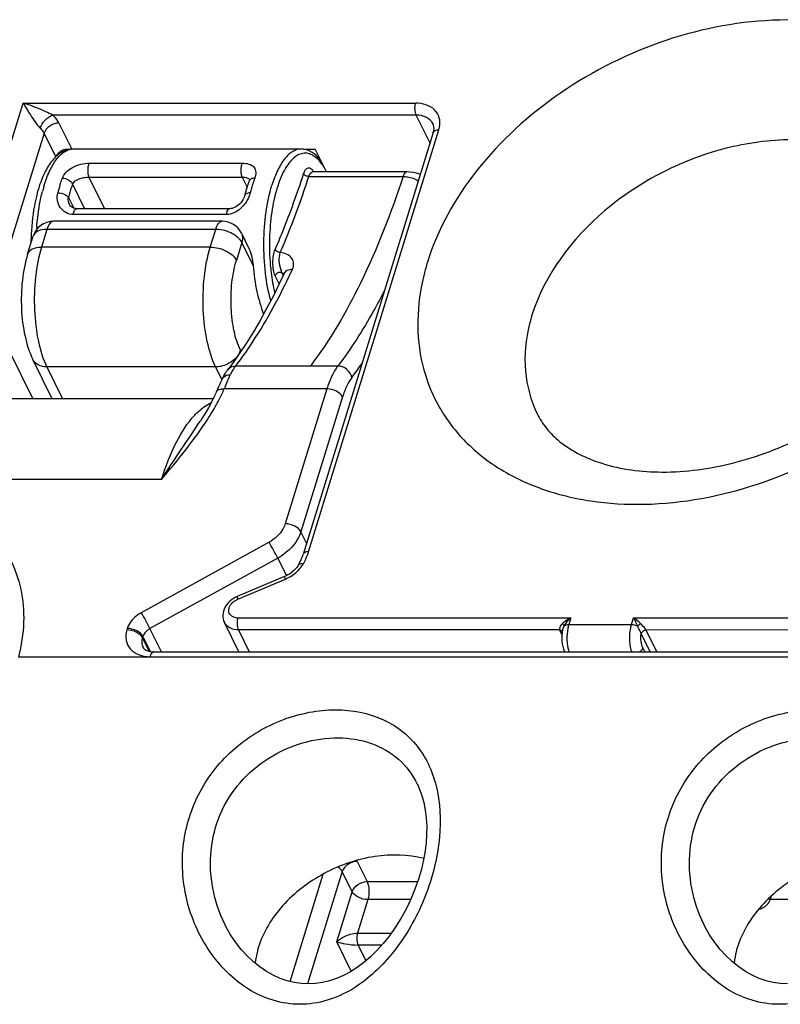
# Model space of a CAD drawing. Header units: millimetres. Extents: x 0 to 594, y 0 to 420.
# Tile 44 of 117: x 368 to 379, y 173 to 187. Entities that reach past the tile are written whole.
import ezdxf

# ---------------------------------------------------------------- set-up
doc = ezdxf.new("R2010")
doc.units = ezdxf.units.MM
doc.header["$LTSCALE"] = 32.67
doc.layers.get('0').update_dxf_attribs({"linetype": 'CONTINUOUS'})

msp = doc.modelspace()

# ---------------------------------------------------------------- linework, layer by layer
at = {"color": 9, "linetype": 'CONTINUOUS'}
for p, q in [((367.29171, 183.60569), (367.91781, 185.63176)), ((367.91781, 185.63176), (373.44396, 185.63176)), ((373.45156, 185.46316), (368.33522, 185.46316)), ((373.64588, 185.06718), (373.45156, 185.46316)), ((368.42239, 185.35127), (368.60231, 184.98463)), ((371.93562, 179.31939), (373.77004, 185.25558)), ((368.21302, 185.21028), (367.65954, 183.41922)), ((368.37719, 184.87574), (368.21302, 185.21028)), ((368.62613, 184.98696), (368.62673, 184.98696)), ((368.84863, 184.78679), (371.00391, 184.78679)), ((368.84404, 184.59058), (369.06192, 184.14658)), ((368.84404, 184.59058), (370.99931, 184.59058)), ((370.99931, 184.59058), (371.06929, 184.44798)), ((371.10505, 184.55397), (371.10534, 184.55339)), ((371.93978, 184.59894), (373.2661, 184.59893)), ((371.99296, 184.66308), (371.99342, 184.66308)), ((371.99625, 184.67108), (371.99878, 184.66593)), ((368.61394, 184.49189), (368.78339, 184.14658)), ((368.55585, 184.30389), (368.62968, 184.15343)), ((370.78074, 184.0646), (368.62546, 184.0646)), ((368.25312, 183.8555), (368.17593, 183.60569)), ((370.62946, 183.8555), (368.25312, 183.8555)), ((370.55227, 183.60569), (370.62946, 183.8555)), ((370.55227, 183.60569), (368.17593, 183.60569)), ((370.99729, 183.66901), (370.9201, 183.41922)), ((371.15451, 183.34863), (370.99729, 183.66901)), ((371.52258, 183.08811), (371.46601, 183.20339)), ((371.57918, 183.20804), (371.56148, 183.2441)), ((367.71622, 182.15476), (368.05276, 181.46897)), ((370.97678, 182.15476), (370.98421, 182.13962)), ((368.2515, 181.91977), (368.47272, 181.46897)), ((370.62784, 181.91977), (368.2515, 181.91977)), ((370.71254, 181.74717), (370.62784, 181.91977)), ((371.96065, 181.93233), (370.91064, 181.93233)), ((372.34766, 181.93255), (371.96065, 181.93233)), ((372.19405, 181.60965), (370.74798, 181.60965)), ((372.19405, 181.60965), (371.60774, 179.71234)), ((372.41475, 181.49776), (371.82844, 179.60045)), ((369.86555, 180.3338), (361.18916, 180.3338)), ((371.90703, 179.44029), (371.82844, 179.60045)), ((371.37893, 179.45309), (369.58022, 178.46156)), ((371.50157, 179.23008), (369.70286, 178.23856)), ((371.50157, 179.23008), (371.62302, 178.98261)), ((370.93922, 178.65221), (371.60932, 178.935)), ((370.93997, 178.38874), (375.62701, 178.38874)), ((375.62701, 178.38874), (375.59796, 178.29474)), ((376.48218, 178.29474), (376.51123, 178.38874)), ((376.51123, 178.38874), (381.19826, 178.38874)), ((369.38411, 178.23934), (369.37776, 178.21881)), ((369.86364, 177.91093), (369.70286, 178.23856)), ((370.94751, 178.22014), (371.09925, 177.91093)), ((375.46902, 178.22014), (370.94751, 178.22014)), ((375.50146, 178.15354), (375.47191, 178.21375)), ((375.51073, 178.22019), (375.5106, 178.2196)), ((375.59796, 178.29474), (376.48218, 178.29474)), ((376.83625, 177.91093), (376.68606, 178.21695)), ((369.60481, 178.12745), (369.59846, 178.10692)), ((369.69074, 177.91888), (369.59846, 178.10692)), ((369.70908, 177.91496), (369.60481, 178.12745)), ((376.74355, 177.91093), (376.61793, 178.16691)), ((376.64065, 177.96726), (376.66829, 177.91093)), ((367.85032, 177.84282), (383.9361, 177.84282)), ((372.61938, 174.96105), (372.75879, 174.67697)), ((371.6765, 173.27254), (372.14356, 174.78394)), ((372.41, 174.82008), (371.9217, 173.23994)), ((372.54942, 174.53597), (372.41, 174.82008)), ((372.75879, 174.67697), (373.47026, 174.67697)), ((372.33157, 173.83097), (372.54942, 174.53597)), ((372.77012, 174.42408), (372.62488, 173.95408)), ((373.37202, 174.42408), (372.77012, 174.42408)), ((380.11418, 174.42408), (378.43465, 174.42408)), ((372.62488, 173.95408), (373.1006, 173.95408)), ((372.53488, 173.41666), (372.33157, 173.83097)), ((372.63244, 173.78549), (372.7411, 173.56407)), ((372.96682, 173.78549), (372.63244, 173.78549))]:
    msp.add_line(p, q, dxfattribs=at)
at = {"color": 7, "linetype": 'CONTINUOUS'}
for p, q in [((373.692, 185.21644), (371.85748, 179.27991)), ((368.62673, 184.98696), (371.83202, 184.98696)), ((371.85822, 184.98463), (372.02865, 184.98463)), ((372.18645, 184.66308), (372.02865, 184.98463)), ((373.31975, 184.66308), (371.99342, 184.66308)), ((371.09906, 184.53425), (371.09903, 184.53417)), ((368.56876, 184.20684), (368.56857, 184.20723)), ((370.82506, 184.14658), (368.66978, 184.14658)), ((370.72097, 183.96901), (368.34464, 183.96901)), ((367.98082, 183.50779), (368.05801, 183.75759)), ((370.99029, 183.80118), (371.09506, 183.58768)), ((371.5912, 183.23353), (371.59123, 183.23361)), ((368.32649, 181.46897), (368.0548, 182.02261)), ((370.71879, 181.75016), (370.71884, 181.75026)), ((370.59149, 181.46897), (362.10428, 181.46897)), ((370.41218, 181.15832), (370.41223, 181.1584)), ((371.59933, 178.97099), (370.92915, 178.68817)), ((370.95301, 177.91093), (370.75081, 178.32298)), ((381.20584, 178.22014), (376.68606, 178.21695)), ((369.75859, 177.91093), (382.13765, 177.91093)), ((373.46675, 176.04791), (373.46748, 176.04643)), ((370.75729, 174.07846), (370.75696, 174.07912)), ((377.49945, 174.07846), (377.49913, 174.07912))]:
    msp.add_line(p, q, dxfattribs=at)
for points in [[(371.10405, 184.55704), (371.10408, 184.55686), (371.10402, 184.55372), (371.10297, 184.5471), (371.10024, 184.53751), (371.09907, 184.53425)], [(371.99297, 184.66308), (371.99224, 184.6631), (371.9881, 184.66369), (371.98681, 184.66405)], [(373.5111, 184.63106), (373.50302, 184.63422), (373.45607, 184.64762), (373.40684, 184.65694), (373.3556, 184.66205), (373.31973, 184.66307)], [(371.03685, 184.33309), (371.03532, 184.32743), (371.02899, 184.30888), (371.02011, 184.2891), (371.00883, 184.26886), (370.99538, 184.24887), (370.97996, 184.22957), (370.96267, 184.21129), (370.94381, 184.19453), (370.92374, 184.17977), (370.9028, 184.16738), (370.8813, 184.15765), (370.85985, 184.15092), (370.83924, 184.14733), (370.82501, 184.14659)], [(368.66984, 184.14659), (368.66111, 184.14688), (368.64358, 184.14934), (368.62737, 184.15411), (368.61219, 184.16121), (368.5984, 184.17043), (368.58629, 184.18152), (368.57575, 184.19476), (368.56855, 184.20726)], [(371.59123, 183.23361), (371.5241, 183.09117), (371.43565, 182.91244), (371.34554, 182.74019), (371.25385, 182.57455), (371.16066, 182.41563), (371.06607, 182.26354), (370.97018, 182.11839), (370.87307, 181.98026), (370.79938, 181.88116)], [(371.59207, 183.2335), (371.59212, 183.2342), (371.5924, 183.23644), (371.59235, 183.23636), (371.59149, 183.23417), (371.5912, 183.23353)], [(370.71884, 181.75026), (370.70909, 181.73047), (370.69448, 181.69952), (370.68045, 181.66854), (370.66688, 181.63761), (370.65363, 181.60677), (370.63715, 181.56796)], [(370.63715, 181.56796), (370.6299, 181.55111), (370.59944, 181.48477), (370.56494, 181.41618), (370.52645, 181.34547), (370.48406, 181.27276), (370.43785, 181.19813), (370.41223, 181.1584)], [(373.46741, 176.04655), (373.49407, 175.98779), (373.52968, 175.89151), (373.55806, 175.78969), (373.57906, 175.68282), (373.59264, 175.57155), (373.59882, 175.4566), (373.59765, 175.3387), (373.58931, 175.21864), (373.58248, 175.15779)], [(373.58248, 175.15778), (373.57603, 175.11077), (373.55405, 174.98538), (373.52359, 174.85354), (373.48331, 174.71423), (373.4329, 174.57035), (373.3742, 174.42863), (373.30795, 174.29075), (373.23421, 174.15697), (373.15538, 174.0313), (373.07317, 173.91542), (372.98758, 173.80848), (372.89893, 173.71034), (372.80793, 173.62139), (372.71514, 173.5418), (372.62043, 173.47123), (372.52431, 173.40992), (372.42735, 173.35805), (372.32933, 173.31542), (372.23075, 173.28225), (372.13205, 173.25854), (372.03275, 173.24421), (371.93329, 173.23939), (371.8341, 173.24407), (371.73466, 173.25841), (371.63547, 173.2825), (371.53721, 173.31625), (371.43974, 173.35996), (371.34368, 173.41357), (371.24998, 173.47678), (371.15907, 173.54961), (371.07173, 173.63175), (370.98882, 173.72274), (370.91086, 173.82253), (370.83872, 173.93069), (370.77327, 174.04672), (370.75725, 174.07852)], [(378.67546, 173.23939), (378.57627, 173.24407), (378.47683, 173.25841), (378.37763, 173.2825), (378.27938, 173.31625), (378.18191, 173.35996), (378.08584, 173.41357), (377.99215, 173.47678), (377.90124, 173.54961), (377.8139, 173.63175), (377.73098, 173.72274), (377.65302, 173.82253), (377.58089, 173.93069), (377.51544, 174.04672), (377.49942, 174.07852)]]:
    msp.add_lwpolyline(points, dxfattribs=at)
at = {"color": 9, "linetype": 'CONTINUOUS'}
for centre, radius, start, end in [((373.43888, 185.35819), 0.34669, 342.782958, 349.63217), ((368.51519, 184.77381), 0.21321, 76.052783, 83.2792), ((372.75673, 183.98149), 1.68696, 159.390369, 162.340421), ((370.26835, 183.84649), 2.14785, 164.514715, 165.388625), ((370.11898, 183.88825), 1.99275, 162.841929, 164.525293), ((370.45288, 183.85535), 2.11028, 162.892195, 165.913627), ((373.1055, 183.87078), 2.05289, 162.849951, 165.955871), ((372.94171, 183.92061), 1.88169, 162.282697, 162.828995), ((371.42768, 183.64365), 3.32648, 175.776579, 176.389563), ((376.70614, 182.43645), 3.24155, 162.814912, 165.954492), ((372.06796, 183.43825), 0.54274, 196.916759, 197.897204), ((371.51882, 183.15028), 0.10306, 60.875568, 65.543727), ((362.84846, 187.38481), 9.75899, 334.598434, 335.228313), ((377.32316, 181.95472), 2.34733, 162.814912, 165.954492), ((371.3924, 181.56535), 0.60561, 142.701632, 144.767494), ((368.04677, 185.19997), 5.65565, 322.693865, 325.161172), ((371.68962, 181.38395), 0.95415, 151.843283, 153.369086), ((378.07744, 178.63309), 7.9108, 157.553568, 157.897506), ((371.20322, 179.54344), 0.7659, 341.501119, 342.990896), ((371.50345, 179.35401), 0.41243, 325.469347, 330.375674), ((371.38386, 179.46906), 0.57971, 292.88782, 296.797932), ((371.38182, 179.47328), 0.58439, 296.789845, 300.600805), ((370.9398, 178.57028), 0.18154, 262.2555, 270.053427), ((403.41209, 191.16537), 29.78085, 205.405503, 205.646409), ((375.57212, 178.26298), 0.11165, 202.558149, 206.163572), ((375.87118, 178.0784), 0.39103, 147.489262, 149.69061), ((372.42468, 174.86532), 0.21696, 26.182302, 30.242715)]:
    msp.add_arc(centre, radius, start, end, dxfattribs=at)
at = {"color": 7, "linetype": 'CONTINUOUS'}
for centre, radius, start, end in [((372.61472, 183.96388), 1.61943, 159.380883, 160.982594), ((368.34464, 183.66901), 0.3, 90, 162.827629), ((370.72097, 183.66901), 0.3, 26.138513, 90), ((371.27351, 183.63764), 3.24575, 176.453688, 179.583068)]:
    msp.add_arc(centre, radius, start, end, dxfattribs=at)
at = {"color": 9, "linetype": 'CONTINUOUS'}
for points, knots in [([(381.67034, 183.56524), (381.72337, 183.77743), (381.78405, 184.20393), (381.71989, 184.83595), (381.49772, 185.41568), (381.12647, 185.917), (380.62356, 186.31933), (380.01111, 186.60899), (379.31292, 186.77774), (378.28128, 186.83676), (376.93521, 186.58324), (375.45684, 185.84711), (374.27056, 184.77288), (373.75289, 183.85883), (373.60931, 183.3942)], [0, 0, 0, 0, 0.05644324, 0.11005791, 0.16223624, 0.21471342, 0.26914866, 0.32676673, 0.38817534, 0.45336939, 0.59227109, 0.7359663, 0.87449841, 1, 1, 1, 1]), ([(367.91781, 185.63176), (367.95156, 185.57572), (368.02644, 185.4555), (368.10415, 185.33434), (368.15854, 185.28021)], [0, 0, 0, 0, 0.46017401, 1, 1, 1, 1]), ([(368.3352, 185.46316), (368.30285, 185.47945), (368.16795, 185.54535), (368.02714, 185.59967), (367.91781, 185.63176)], [0, 0, 0, 0, 0.24123842, 1, 1, 1, 1]), ([(373.45156, 185.46316), (373.43949, 185.48774), (373.4308, 185.54583), (373.43525, 185.60346), (373.444, 185.63176)], [0, 0, 0, 0, 0.48033214, 1, 1, 1, 1]), ([(373.77991, 185.2958), (373.78775, 185.33888), (373.78601, 185.42862), (373.68903, 185.58972), (373.53819, 185.63176), (373.44396, 185.63176)], [0, 0, 0, 0, 0.24312432, 0.47678706, 1, 1, 1, 1]), ([(368.15853, 185.28021), (368.1715, 185.32225), (368.22192, 185.39636), (368.2944, 185.45035), (368.33519, 185.46319)], [0, 0, 0, 0, 0.50705525, 1, 1, 1, 1]), ([(368.42239, 185.35127), (368.41757, 185.3611), (368.39415, 185.40245), (368.36212, 185.4385), (368.33522, 185.46316)], [0, 0, 0, 0, 0.23073787, 1, 1, 1, 1]), ([(373.68771, 185.33969), (373.66883, 185.37815), (373.59613, 185.44644), (373.50114, 185.46316), (373.45156, 185.46316)], [0, 0, 0, 0, 0.46351131, 1, 1, 1, 1]), ([(368.21302, 185.21028), (368.21001, 185.21642), (368.19537, 185.24226), (368.17535, 185.26479), (368.15854, 185.28021)], [0, 0, 0, 0, 0.230743, 1, 1, 1, 1]), ([(368.42238, 185.35127), (368.37692, 185.35127), (368.28867, 185.32232), (368.22556, 185.25086), (368.21302, 185.21028)], [0, 0, 0, 0, 0.51698181, 1, 1, 1, 1]), ([(373.77005, 185.25561), (373.76069, 185.25561), (373.73158, 185.25371), (373.69802, 185.2362), (373.69201, 185.21644)], [0, 0, 0, 0, 0.31176991, 1, 1, 1, 1]), ([(380.8098, 184.03596), (380.70289, 184.25382), (380.37179, 184.65959), (379.6476, 185.02953), (378.7745, 185.15663), (377.83395, 185.04044), (376.90909, 184.69386), (375.85638, 184.0037), (375.2564, 183.21705), (375.08063, 182.64826)], [0, 0, 0, 0, 0.10245577, 0.21314675, 0.33593361, 0.46959344, 0.60933254, 0.74866068, 1, 1, 1, 1]), ([(368.21492, 184.47613), (368.23756, 184.54941), (368.28673, 184.68113), (368.38348, 184.8459), (368.49458, 184.95663), (368.58544, 184.98682), (368.62613, 184.98695)], [0, 0, 0, 0, 0.33257092, 0.60700166, 0.82359237, 1, 1, 1, 1]), ([(371.83152, 184.98696), (371.79083, 184.98686), (371.69993, 184.95669), (371.58882, 184.84595), (371.49203, 184.68117), (371.44286, 184.54942), (371.42021, 184.47613)], [0, 0, 0, 0, 0.1764002, 0.39299414, 0.66739266, 1, 1, 1, 1]), ([(372.15461, 184.72912), (372.13525, 184.76037), (372.09543, 184.81611), (372.02564, 184.88198), (371.95089, 184.92158), (371.87241, 184.93145), (371.79496, 184.90994), (371.72206, 184.86014), (371.65416, 184.78486), (371.56527, 184.6435), (371.47725, 184.41202), (371.40922, 184.08796), (371.37917, 183.72637), (371.38633, 183.4764), (371.39743, 183.35105)], [0, 0, 0, 0, 0.05235217, 0.09703842, 0.1355573, 0.17083843, 0.20690374, 0.24748086, 0.29494791, 0.35033337, 0.4844706, 0.64474707, 0.82079226, 1, 1, 1, 1]), ([(368.46982, 184.5753), (368.48159, 184.60656), (368.52246, 184.66712), (368.61439, 184.73314), (368.72648, 184.77546), (368.80805, 184.78679), (368.84863, 184.78679)], [0, 0, 0, 0, 0.2195114, 0.46506461, 0.73331746, 1, 1, 1, 1]), ([(368.84863, 184.78679), (368.84088, 184.77454), (368.83049, 184.74268), (368.82484, 184.69133), (368.82829, 184.6385), (368.83716, 184.60466), (368.84407, 184.59058)], [0, 0, 0, 0, 0.2155498, 0.48770469, 0.76662214, 1, 1, 1, 1]), ([(371.00391, 184.78679), (370.99616, 184.77454), (370.98577, 184.74268), (370.98012, 184.69133), (370.98358, 184.6385), (370.99244, 184.60466), (370.99935, 184.59058)], [0, 0, 0, 0, 0.21554789, 0.48770436, 0.76662346, 1, 1, 1, 1]), ([(371.00391, 184.78679), (371.06258, 184.78677), (371.14807, 184.77049), (371.18825, 184.69588), (371.19728, 184.6434), (371.1878, 184.60201), (371.17774, 184.5753)], [0, 0, 0, 0, 0.52717613, 0.6331104, 0.74347412, 1, 1, 1, 1]), ([(371.86663, 184.63755), (371.87328, 184.65789), (371.88672, 184.69091), (371.91952, 184.72307), (371.94784, 184.7235), (371.96645, 184.7134), (371.98301, 184.69528), (371.99196, 184.67983), (371.99625, 184.67108)], [0, 0, 0, 0, 0.32353793, 0.54204352, 0.632681, 0.73184095, 0.85257263, 1, 1, 1, 1]), ([(368.43597, 184.47613), (368.43861, 184.48468), (368.44916, 184.51798), (368.46066, 184.55098), (368.46982, 184.5753)], [0, 0, 0, 0, 0.25605843, 1, 1, 1, 1]), ([(368.46982, 184.5753), (368.48491, 184.5753), (368.54084, 184.56697), (368.59829, 184.53075), (368.61394, 184.49189)], [0, 0, 0, 0, 0.26472066, 1, 1, 1, 1]), ([(368.61394, 184.49189), (368.62934, 184.52783), (368.68973, 184.56635), (368.77262, 184.58621), (368.82032, 184.59057), (368.84404, 184.59058)], [0, 0, 0, 0, 0.45211102, 0.72578939, 1, 1, 1, 1]), ([(370.99931, 184.59058), (371.01212, 184.59058), (371.03568, 184.58929), (371.07319, 184.58246), (371.09812, 184.56757), (371.10502, 184.55404)], [0, 0, 0, 0, 0.33205704, 0.60638719, 1, 1, 1, 1]), ([(371.17774, 184.5753), (371.16055, 184.5753), (371.12871, 184.57065), (371.10389, 184.54713), (371.09906, 184.53425)], [0, 0, 0, 0, 0.55553086, 1, 1, 1, 1]), ([(371.46643, 183.57372), (371.50259, 183.65744), (371.64837, 184.00725), (371.77708, 184.36409), (371.86663, 184.63755)], [0, 0, 0, 0, 0.24067342, 1, 1, 1, 1]), ([(371.53734, 183.52916), (371.5737, 183.61336), (371.72031, 183.96512), (371.84973, 184.32396), (371.93978, 184.59894)], [0, 0, 0, 0, 0.24067323, 1, 1, 1, 1]), ([(371.93977, 184.59893), (371.92453, 184.59893), (371.89623, 184.60634), (371.87219, 184.62554), (371.86662, 184.63755)], [0, 0, 0, 0, 0.53527432, 1, 1, 1, 1]), ([(371.93978, 184.59894), (371.94278, 184.60812), (371.95237, 184.63345), (371.97418, 184.66275), (371.99296, 184.66308)], [0, 0, 0, 0, 0.3396983, 1, 1, 1, 1]), ([(373.2661, 184.59893), (373.09837, 184.08672), (372.73799, 183.15873), (372.23585, 182.29338), (371.96065, 181.93233)], [0, 0, 0, 0, 0.54279817, 1, 1, 1, 1]), ([(373.31973, 184.66307), (373.31449, 184.66307), (373.29907, 184.65809), (373.27974, 184.63442), (373.27044, 184.61218), (373.2661, 184.59893)], [0, 0, 0, 0, 0.17881316, 0.52445703, 1, 1, 1, 1]), ([(373.2661, 184.59893), (373.28669, 184.59892), (373.36202, 184.59416), (373.4377, 184.56741), (373.4812, 184.53365)], [0, 0, 0, 0, 0.27217619, 1, 1, 1, 1]), ([(368.61394, 184.49189), (368.60843, 184.47724), (368.58632, 184.41546), (368.56802, 184.35234), (368.55585, 184.30389)], [0, 0, 0, 0, 0.23859365, 1, 1, 1, 1]), ([(371.40421, 182.85236), (371.36883, 182.97956), (371.31915, 183.25181), (371.29778, 183.67019), (371.32701, 184.08527), (371.38206, 184.35268), (371.42021, 184.47613)], [0, 0, 0, 0, 0.24128716, 0.50349621, 0.76386419, 1, 1, 1, 1]), ([(368.11023, 183.88863), (368.11348, 183.9327), (368.12931, 184.10073), (368.15853, 184.26774), (368.18997, 184.38831)], [0, 0, 0, 0, 0.26179477, 1, 1, 1, 1]), ([(368.62546, 184.0646), (368.58851, 184.06459), (368.5145, 184.08349), (368.4337, 184.16034), (368.39396, 184.26194), (368.39744, 184.33464), (368.40606, 184.36896)], [0, 0, 0, 0, 0.25846885, 0.50721378, 0.75249891, 1, 1, 1, 1]), ([(368.40606, 184.36896), (368.43661, 184.36896), (368.49163, 184.35681), (368.54281, 184.3255), (368.55585, 184.30389)], [0, 0, 0, 0, 0.54763501, 1, 1, 1, 1]), ([(371.11398, 184.36896), (371.10443, 184.36896), (371.07659, 184.36739), (371.04155, 184.35221), (371.03688, 184.33313)], [0, 0, 0, 0, 0.32712145, 1, 1, 1, 1]), ([(371.11398, 184.36896), (371.11137, 184.35856), (371.09842, 184.31548), (371.07833, 184.27465), (371.06007, 184.24569)], [0, 0, 0, 0, 0.23841775, 1, 1, 1, 1]), ([(368.62546, 184.0646), (368.62691, 184.07574), (368.63111, 184.0964), (368.64123, 184.12585), (368.65796, 184.14656), (368.66978, 184.14658)], [0, 0, 0, 0, 0.34604983, 0.63620422, 1, 1, 1, 1]), ([(370.78074, 184.0646), (370.78219, 184.07573), (370.78639, 184.09638), (370.7965, 184.12582), (370.8132, 184.14653), (370.82501, 184.14658)], [0, 0, 0, 0, 0.34591887, 0.63603855, 1, 1, 1, 1]), ([(370.91577, 184.10312), (370.90526, 184.09707), (370.86328, 184.07578), (370.81571, 184.0646), (370.78074, 184.0646)], [0, 0, 0, 0, 0.25745011, 1, 1, 1, 1]), ([(368.25312, 183.8555), (368.20934, 183.8555), (368.1311, 183.84656), (368.06764, 183.78868), (368.05801, 183.75759)], [0, 0, 0, 0, 0.57358974, 1, 1, 1, 1]), ([(368.34464, 183.969), (368.325, 183.96902), (368.27921, 183.9327), (368.26228, 183.88513), (368.25312, 183.8555)], [0, 0, 0, 0, 0.38772752, 1, 1, 1, 1]), ([(370.62946, 183.8555), (370.63862, 183.88513), (370.65555, 183.9327), (370.70133, 183.96902), (370.72097, 183.969)], [0, 0, 0, 0, 0.61227248, 1, 1, 1, 1]), ([(370.81658, 183.81695), (370.80151, 183.82318), (370.74134, 183.84472), (370.67705, 183.8555), (370.62946, 183.8555)], [0, 0, 0, 0, 0.25521148, 1, 1, 1, 1]), ([(370.94084, 183.74074), (370.93231, 183.74844), (370.89442, 183.77917), (370.851, 183.80275), (370.81658, 183.81695)], [0, 0, 0, 0, 0.2357187, 1, 1, 1, 1]), ([(370.99729, 183.66901), (370.9942, 183.6753), (370.97905, 183.70188), (370.9583, 183.72497), (370.94084, 183.74074)], [0, 0, 0, 0, 0.22948694, 1, 1, 1, 1]), ([(370.99028, 183.80117), (370.99504, 183.79148), (371.0107, 183.74926), (371.00732, 183.70145), (370.99729, 183.66901)], [0, 0, 0, 0, 0.24116504, 1, 1, 1, 1]), ([(367.98082, 183.50779), (367.99044, 183.53888), (368.05391, 183.59676), (368.13215, 183.60569), (368.17593, 183.60569)], [0, 0, 0, 0, 0.42641026, 1, 1, 1, 1]), ([(368.17593, 183.60569), (368.13412, 183.47041), (368.07976, 183.17614), (368.06626, 182.72789), (368.11658, 182.29893), (368.19628, 182.03229), (368.2515, 181.91977)], [0, 0, 0, 0, 0.24741619, 0.51933875, 0.78098189, 1, 1, 1, 1]), ([(370.62784, 181.91977), (370.57262, 182.03229), (370.49292, 182.29893), (370.44259, 182.72789), (370.4561, 183.17614), (370.51046, 183.47041), (370.55227, 183.60569)], [0, 0, 0, 0, 0.21901811, 0.48066125, 0.75258381, 1, 1, 1, 1]), ([(370.55227, 183.60569), (370.62853, 183.60569), (370.7691, 183.57017), (370.89125, 183.478), (370.9201, 183.41921)], [0, 0, 0, 0, 0.53802043, 1, 1, 1, 1]), ([(371.46601, 183.20339), (371.45338, 183.22914), (371.43794, 183.29108), (371.43148, 183.3878), (371.4392, 183.48506), (371.45487, 183.54695), (371.46643, 183.57372)], [0, 0, 0, 0, 0.2276891, 0.49854722, 0.76845672, 1, 1, 1, 1]), ([(371.53734, 183.52916), (371.52981, 183.52916), (371.50153, 183.53361), (371.47346, 183.55369), (371.46643, 183.57372)], [0, 0, 0, 0, 0.26168648, 1, 1, 1, 1]), ([(371.54871, 183.28032), (371.53576, 183.32287), (371.51885, 183.40542), (371.52409, 183.49195), (371.53734, 183.52916)], [0, 0, 0, 0, 0.52967041, 1, 1, 1, 1]), ([(371.70947, 183.29576), (371.72093, 183.32059), (371.73439, 183.37454), (371.70434, 183.45489), (371.6316, 183.50903), (371.57068, 183.52484), (371.53734, 183.52916)], [0, 0, 0, 0, 0.23880685, 0.46033172, 0.70646917, 1, 1, 1, 1]), ([(370.97678, 182.15476), (370.93536, 182.23916), (370.87558, 182.43915), (370.83788, 182.76086), (370.84796, 183.09704), (370.88874, 183.31775), (370.9201, 183.41922)], [0, 0, 0, 0, 0.21903213, 0.48066505, 0.75256833, 1, 1, 1, 1]), ([(371.39743, 183.35105), (371.40045, 183.31694), (371.41425, 183.18585), (371.43675, 183.05558), (371.4595, 182.9607)], [0, 0, 0, 0, 0.25980778, 1, 1, 1, 1]), ([(373.5615, 183.22315), (373.50847, 183.01096), (373.44779, 182.58446), (373.51195, 181.95245), (373.73412, 181.37271), (374.10537, 180.8714), (374.60828, 180.46907), (375.22073, 180.1794), (375.91892, 180.01065), (376.95056, 179.95163), (378.29663, 180.20515), (379.775, 180.94128), (380.96128, 182.01551), (381.47895, 182.92956), (381.62253, 183.3942)], [0, 0, 0, 0, 0.05644324, 0.11005791, 0.16223624, 0.21471342, 0.26914866, 0.32676673, 0.38817534, 0.45336939, 0.59227109, 0.7359663, 0.87449841, 1, 1, 1, 1]), ([(370.91064, 181.93233), (370.97947, 182.02263), (371.26464, 182.42345), (371.50177, 182.85704), (371.66398, 183.19859)], [0, 0, 0, 0, 0.23093235, 1, 1, 1, 1]), ([(371.48827, 183.2336), (371.48559, 183.23154), (371.47613, 183.22323), (371.46873, 183.21221), (371.46601, 183.20339)], [0, 0, 0, 0, 0.26813879, 1, 1, 1, 1]), ([(371.55381, 183.24755), (371.54879, 183.24925), (371.526, 183.25307), (371.50216, 183.24431), (371.48827, 183.2336)], [0, 0, 0, 0, 0.23211541, 1, 1, 1, 1]), ([(371.56148, 183.24409), (371.56064, 183.24608), (371.55699, 183.25509), (371.55381, 183.26427), (371.55149, 183.27146)], [0, 0, 0, 0, 0.22241654, 1, 1, 1, 1]), ([(371.59124, 183.23361), (371.60018, 183.25296), (371.63666, 183.28762), (371.68439, 183.29576), (371.70947, 183.29576)], [0, 0, 0, 0, 0.45956569, 1, 1, 1, 1]), ([(373.00967, 183.00825), (372.95894, 182.90782), (372.76191, 182.53545), (372.53515, 182.17796), (372.34766, 181.93255)], [0, 0, 0, 0, 0.26703898, 1, 1, 1, 1]), ([(375.04601, 182.5244), (374.99237, 182.3098), (374.94802, 181.87368), (375.06237, 181.44758), (375.15414, 181.26057)], [0, 0, 0, 0, 0.51500459, 1, 1, 1, 1]), ([(370.97678, 182.15477), (370.97272, 182.14165), (370.9502, 182.08697), (370.91029, 182.04048), (370.87546, 182.01171)], [0, 0, 0, 0, 0.23315523, 1, 1, 1, 1]), ([(368.2515, 181.91977), (368.2102, 181.91977), (368.13109, 181.9337), (368.07053, 181.99058), (368.05481, 182.02261)], [0, 0, 0, 0, 0.53648869, 1, 1, 1, 1]), ([(370.79938, 181.88116), (370.81168, 181.8973), (370.84631, 181.92431), (370.88898, 181.93233), (370.91064, 181.93233)], [0, 0, 0, 0, 0.48363092, 1, 1, 1, 1]), ([(370.84839, 181.8342), (370.85227, 181.84146), (370.86751, 181.86901), (370.8843, 181.89573), (370.89772, 181.91472)], [0, 0, 0, 0, 0.26141757, 1, 1, 1, 1]), ([(372.34766, 181.93255), (372.31465, 181.88929), (372.25502, 181.78441), (372.2133, 181.67195), (372.19405, 181.60965)], [0, 0, 0, 0, 0.45493028, 1, 1, 1, 1]), ([(372.54532, 181.77223), (372.53663, 181.81598), (372.48318, 181.89744), (372.39266, 181.93255), (372.34767, 181.93255)], [0, 0, 0, 0, 0.49780168, 1, 1, 1, 1]), ([(370.71884, 181.75025), (370.72847, 181.76938), (370.76474, 181.80323), (370.81205, 181.81164), (370.8367, 181.81164)], [0, 0, 0, 0, 0.4648667, 1, 1, 1, 1]), ([(370.76598, 181.65359), (370.77185, 181.66777), (370.79413, 181.72101), (370.8177, 181.77376), (370.8367, 181.81164)], [0, 0, 0, 0, 0.26586641, 1, 1, 1, 1]), ([(372.54532, 181.77223), (372.51726, 181.73545), (372.46657, 181.6463), (372.43111, 181.55071), (372.41475, 181.49776)], [0, 0, 0, 0, 0.45492691, 1, 1, 1, 1]), ([(370.63717, 181.56795), (370.64387, 181.58396), (370.68174, 181.61116), (370.7241, 181.61168), (370.74798, 181.60965)], [0, 0, 0, 0, 0.41991207, 1, 1, 1, 1]), ([(372.41475, 181.49776), (372.39744, 181.53303), (372.32415, 181.58834), (372.23981, 181.60965), (372.19405, 181.60965)], [0, 0, 0, 0, 0.46197957, 1, 1, 1, 1]), ([(370.33271, 181.23965), (370.35086, 181.25901), (370.42016, 181.32785), (370.50077, 181.38641), (370.5649, 181.41735)], [0, 0, 0, 0, 0.27151854, 1, 1, 1, 1]), ([(370.51696, 181.18558), (370.53164, 181.20824), (370.58876, 181.29835), (370.64201, 181.39097), (370.67847, 181.46185)], [0, 0, 0, 0, 0.25301058, 1, 1, 1, 1]), ([(369.86556, 180.3338), (369.92164, 180.51528), (370.0434, 180.83571), (370.22887, 181.12894), (370.33271, 181.23965)], [0, 0, 0, 0, 0.55583236, 1, 1, 1, 1]), ([(369.86555, 180.3338), (369.98021, 180.47301), (370.2075, 180.74897), (370.42059, 181.03685), (370.51696, 181.18558)], [0, 0, 0, 0, 0.50436443, 1, 1, 1, 1]), ([(369.86557, 180.33382), (369.95541, 180.4761), (370.13758, 180.75103), (370.32384, 181.02315), (370.41218, 181.15833)], [0, 0, 0, 0, 0.51028768, 1, 1, 1, 1]), ([(361.83064, 177.84282), (361.9525, 178.18883), (362.36294, 178.86272), (363.27127, 179.64679), (364.38549, 180.17334), (365.39024, 180.34184), (366.15431, 180.28155), (366.66856, 180.14467), (367.11719, 179.91883), (367.48282, 179.61047), (367.74951, 179.23018), (367.9049, 178.7935), (367.94319, 178.31978), (367.89243, 178.00123), (367.85032, 177.84282)], [0, 0, 0, 0, 0.1268426, 0.26612954, 0.40977476, 0.54797303, 0.61268813, 0.67361607, 0.73081967, 0.78496836, 0.83732415, 0.88954605, 0.94332478, 1, 1, 1, 1]), ([(371.60774, 179.71234), (371.59977, 179.68657), (371.5512, 179.57928), (371.45767, 179.49649), (371.37893, 179.45309)], [0, 0, 0, 0, 0.23081446, 1, 1, 1, 1]), ([(371.82844, 179.60045), (371.81112, 179.63573), (371.73784, 179.69103), (371.6535, 179.71234), (371.60774, 179.71234)], [0, 0, 0, 0, 0.46197958, 1, 1, 1, 1]), ([(371.82844, 179.60045), (371.81706, 179.56363), (371.74768, 179.41036), (371.61405, 179.29209), (371.50157, 179.23008)], [0, 0, 0, 0, 0.23081468, 1, 1, 1, 1]), ([(371.50157, 179.23008), (371.48305, 179.26783), (371.44296, 179.34264), (371.40121, 179.41654), (371.37893, 179.45309)], [0, 0, 0, 0, 0.49552794, 1, 1, 1, 1]), ([(371.86196, 179.15014), (371.86891, 179.16239), (371.89497, 179.2108), (371.91657, 179.26164), (371.92955, 179.30043)], [0, 0, 0, 0, 0.25607875, 1, 1, 1, 1]), ([(371.79417, 179.13475), (371.79647, 179.13881), (371.81458, 179.15635), (371.84287, 179.15388), (371.86193, 179.1501)], [0, 0, 0, 0, 0.19380067, 1, 1, 1, 1]), ([(371.60939, 178.93502), (371.60761, 178.93992), (371.6047, 178.94835), (371.6008, 178.96004), (371.59965, 178.96599), (371.59848, 178.97064), (371.59933, 178.971)], [0, 0, 0, 0, 0.41573906, 0.7298413, 0.92636211, 1, 1, 1, 1]), ([(370.81384, 178.51347), (370.81631, 178.52772), (370.83822, 178.58867), (370.89374, 178.63302), (370.93922, 178.65221)], [0, 0, 0, 0, 0.22648327, 1, 1, 1, 1]), ([(370.92914, 178.68818), (370.92829, 178.68782), (370.92946, 178.68316), (370.93061, 178.67722), (370.93451, 178.66553), (370.93743, 178.6571), (370.9392, 178.6522)], [0, 0, 0, 0, 0.07363789, 0.2701587, 0.58426094, 1, 1, 1, 1]), ([(369.58022, 178.46156), (369.55662, 178.44855), (369.47333, 178.39364), (369.40569, 178.30918), (369.38411, 178.23934)], [0, 0, 0, 0, 0.2693898, 1, 1, 1, 1]), ([(369.70286, 178.23856), (369.68434, 178.27631), (369.64425, 178.35112), (369.6025, 178.42502), (369.58022, 178.46156)], [0, 0, 0, 0, 0.49552794, 1, 1, 1, 1]), ([(370.91534, 178.39039), (370.88806, 178.39413), (370.83445, 178.41427), (370.81219, 178.46883), (370.81211, 178.49358)], [0, 0, 0, 0, 0.52658789, 1, 1, 1, 1]), ([(370.94751, 178.22014), (370.90625, 178.22014), (370.82719, 178.23404), (370.76667, 178.29084), (370.75091, 178.32282)], [0, 0, 0, 0, 0.53642983, 1, 1, 1, 1]), ([(370.93995, 178.38874), (370.9312, 178.36044), (370.92675, 178.30281), (370.93545, 178.24472), (370.94751, 178.22014)], [0, 0, 0, 0, 0.51966786, 1, 1, 1, 1]), ([(375.62701, 178.38874), (375.59388, 178.37276), (375.55164, 178.34748), (375.51488, 178.31545), (375.50644, 178.30708)], [0, 0, 0, 0, 0.75557612, 1, 1, 1, 1]), ([(376.61171, 178.30708), (376.60321, 178.31514), (376.57121, 178.34413), (376.53716, 178.37091), (376.51123, 178.38874)], [0, 0, 0, 0, 0.27125979, 1, 1, 1, 1]), ([(369.37776, 178.21881), (369.36356, 178.17286), (369.35331, 178.07583), (369.4172, 177.94188), (369.5458, 177.85858), (369.64939, 177.84282), (369.70368, 177.84282)], [0, 0, 0, 0, 0.24628543, 0.47690273, 0.72199663, 1, 1, 1, 1]), ([(369.59846, 178.10692), (369.58115, 178.1422), (369.50786, 178.1975), (369.42353, 178.21881), (369.37776, 178.21881)], [0, 0, 0, 0, 0.46197957, 1, 1, 1, 1]), ([(369.60481, 178.12745), (369.5875, 178.16273), (369.51421, 178.21803), (369.42987, 178.23934), (369.38411, 178.23934)], [0, 0, 0, 0, 0.46197957, 1, 1, 1, 1]), ([(369.70286, 178.23856), (369.69106, 178.23206), (369.64941, 178.2046), (369.6156, 178.16237), (369.60481, 178.12745)], [0, 0, 0, 0, 0.26939255, 1, 1, 1, 1]), ([(375.50644, 178.30708), (375.50006, 178.30034), (375.47926, 178.27714), (375.46191, 178.24188), (375.46902, 178.22014)], [0, 0, 0, 0, 0.28848578, 1, 1, 1, 1]), ([(375.46902, 178.22014), (375.47345, 178.21981), (375.4893, 178.2172), (375.50454, 178.20668), (375.50981, 178.19625)], [0, 0, 0, 0, 0.27580651, 1, 1, 1, 1]), ([(375.50644, 178.30708), (375.51259, 178.3022), (375.52271, 178.29296), (375.53212, 178.28165), (375.5336, 178.27574)], [0, 0, 0, 0, 0.56321344, 1, 1, 1, 1]), ([(375.5336, 178.27574), (375.53602, 178.27782), (375.54763, 178.2861), (375.5616, 178.29057), (375.57242, 178.29254)], [0, 0, 0, 0, 0.225233, 1, 1, 1, 1]), ([(375.59796, 178.29474), (375.59295, 178.27854), (375.57532, 178.20631), (375.57085, 178.13118), (375.57341, 178.07395)], [0, 0, 0, 0, 0.22838823, 1, 1, 1, 1]), ([(376.48584, 177.91056), (376.46512, 177.97132), (376.44976, 178.10192), (376.46295, 178.23251), (376.48218, 178.29474)], [0, 0, 0, 0, 0.49639722, 1, 1, 1, 1]), ([(376.61171, 178.30708), (376.60056, 178.2979), (376.58515, 178.28713), (376.56896, 178.27772), (376.56518, 178.27574)], [0, 0, 0, 0, 0.77195306, 1, 1, 1, 1]), ([(376.61795, 178.16689), (376.61468, 178.17524), (376.59769, 178.21184), (376.58015, 178.24817), (376.56518, 178.27574)], [0, 0, 0, 0, 0.22212142, 1, 1, 1, 1]), ([(376.68609, 178.21704), (376.68141, 178.22401), (376.66081, 178.25717), (376.63323, 178.28533), (376.61171, 178.30708)], [0, 0, 0, 0, 0.21532284, 1, 1, 1, 1]), ([(369.59846, 178.10692), (369.5916, 178.08471), (369.58474, 178.03924), (369.59591, 177.99423), (369.60546, 177.97476)], [0, 0, 0, 0, 0.51743709, 1, 1, 1, 1]), ([(375.57341, 178.07395), (375.57408, 178.0591), (375.57822, 178.00393), (375.58855, 177.94889), (375.60162, 177.91056)], [0, 0, 0, 0, 0.26841027, 1, 1, 1, 1]), ([(376.64065, 177.96726), (376.6269, 177.99527), (376.61276, 178.06292), (376.6131, 178.13087), (376.61793, 178.16691)], [0, 0, 0, 0, 0.46175806, 1, 1, 1, 1]), ([(369.75859, 177.91092), (369.75316, 177.91093), (369.73711, 177.90554), (369.71738, 177.88032), (369.70801, 177.85683), (369.70368, 177.84282)], [0, 0, 0, 0, 0.17671104, 0.52217206, 1, 1, 1, 1]), ([(376.64065, 177.96726), (376.63905, 177.9621), (376.63017, 177.94058), (376.61463, 177.92217), (376.60099, 177.91074)], [0, 0, 0, 0, 0.23258899, 1, 1, 1, 1]), ([(370.17685, 175.21273), (370.20879, 175.46534), (370.3682, 175.96955), (370.86742, 176.58706), (371.43966, 176.92788), (371.93803, 177.06994), (372.42047, 177.11863), (372.89283, 177.0306), (373.27559, 176.79406), (373.50195, 176.55668), (373.66478, 176.26669), (373.79828, 175.81815), (373.79938, 175.45355), (373.76899, 175.21273)], [0, 0, 0, 0, 0.13115169, 0.26525156, 0.40044628, 0.46681521, 0.53090392, 0.6494357, 0.70530146, 0.76042647, 0.81654117, 0.87497505, 1, 1, 1, 1]), ([(376.91902, 175.21273), (376.95095, 175.46534), (377.11036, 175.96955), (377.60958, 176.58706), (378.18183, 176.92788), (378.68019, 177.06994), (379.16264, 177.11863), (379.635, 177.0306), (380.01775, 176.79406), (380.24412, 176.55668), (380.40695, 176.26669), (380.54045, 175.81815), (380.54155, 175.45355), (380.51116, 175.21273)], [0, 0, 0, 0, 0.13115169, 0.26525156, 0.40044628, 0.46681521, 0.53090392, 0.6494357, 0.70530146, 0.76042647, 0.81654117, 0.87497505, 1, 1, 1, 1]), ([(370.5643, 175.12018), (370.58183, 175.29247), (370.66874, 175.63645), (370.95239, 176.08877), (371.36054, 176.43565), (371.84194, 176.65092), (372.34356, 176.72509), (372.81908, 176.65225), (373.22141, 176.42371), (373.40203, 176.17983), (373.46673, 176.04794)], [0, 0, 0, 0, 0.13116326, 0.26394515, 0.39805112, 0.53090622, 0.65832534, 0.77715952, 0.88873364, 1, 1, 1, 1]), ([(377.30646, 175.12018), (377.324, 175.29247), (377.4109, 175.63645), (377.69456, 176.08877), (378.10271, 176.43565), (378.5841, 176.65092), (379.08573, 176.72509), (379.56124, 176.65225), (379.96357, 176.42371), (380.1442, 176.17983), (380.2089, 176.04794)], [0, 0, 0, 0, 0.13116326, 0.26394515, 0.39805112, 0.53090622, 0.65832534, 0.77715952, 0.88873364, 1, 1, 1, 1]), ([(373.76899, 175.21273), (373.73491, 174.94306), (373.58741, 174.40856), (373.24766, 173.80598), (372.88114, 173.39995), (372.56252, 173.15505), (372.203, 172.99071), (371.81653, 172.93169), (371.43201, 172.9901), (371.07909, 173.15359), (370.77442, 173.39811), (370.4426, 173.80275), (370.17564, 174.41574), (370.14394, 174.95184), (370.17685, 175.21273)], [0, 0, 0, 0, 0.12862816, 0.25910011, 0.32341225, 0.38640464, 0.44797792, 0.50849995, 0.56873072, 0.62931535, 0.69044892, 0.75203932, 0.87556275, 1, 1, 1, 1]), ([(380.51116, 175.21273), (380.47707, 174.94306), (380.32957, 174.40856), (379.98983, 173.80598), (379.62331, 173.39995), (379.30469, 173.15505), (378.94516, 172.99071), (378.55869, 172.93169), (378.17417, 172.9901), (377.82126, 173.15359), (377.51658, 173.39811), (377.18477, 173.80275), (376.91781, 174.41574), (376.88611, 174.95184), (376.91902, 175.21273)], [0, 0, 0, 0, 0.12862816, 0.25910011, 0.32341225, 0.38640464, 0.44797792, 0.50849995, 0.56873072, 0.62931535, 0.69044892, 0.75203932, 0.87556275, 1, 1, 1, 1]), ([(370.75694, 174.07916), (370.67859, 174.23881), (370.5637, 174.58111), (370.54626, 174.94262), (370.5643, 175.12018)], [0, 0, 0, 0, 0.49910031, 1, 1, 1, 1]), ([(377.4991, 174.07916), (377.42075, 174.23881), (377.30587, 174.58111), (377.28843, 174.94262), (377.30646, 175.12018)], [0, 0, 0, 0, 0.49910031, 1, 1, 1, 1]), ([(372.41, 174.82008), (372.40712, 174.82595), (372.39162, 174.85113), (372.36861, 174.87098), (372.3495, 174.88361)], [0, 0, 0, 0, 0.22185706, 1, 1, 1, 1]), ([(372.61936, 174.96108), (372.5739, 174.96108), (372.48565, 174.93213), (372.42254, 174.86067), (372.41, 174.82008)], [0, 0, 0, 0, 0.51698181, 1, 1, 1, 1]), ([(372.54942, 174.53597), (372.56197, 174.57655), (372.62507, 174.64801), (372.71332, 174.67697), (372.75879, 174.67697)], [0, 0, 0, 0, 0.48301819, 1, 1, 1, 1]), ([(372.75879, 174.67697), (372.77688, 174.6401), (372.78991, 174.55297), (372.78324, 174.46653), (372.77012, 174.42408)], [0, 0, 0, 0, 0.48034031, 1, 1, 1, 1]), ([(372.77012, 174.42408), (372.72436, 174.42408), (372.64002, 174.44539), (372.56674, 174.50069), (372.54942, 174.53597)], [0, 0, 0, 0, 0.53802043, 1, 1, 1, 1]), ([(378.2717, 174.28834), (378.29051, 174.29251), (378.35852, 174.31635), (378.41898, 174.37339), (378.43465, 174.42408)], [0, 0, 0, 0, 0.26641493, 1, 1, 1, 1]), ([(372.33157, 173.83097), (372.36313, 173.86146), (372.42658, 173.90132), (372.5266, 173.94109), (372.59042, 173.95409), (372.62488, 173.95408)], [0, 0, 0, 0, 0.40703054, 0.68026471, 1, 1, 1, 1]), ([(372.62488, 173.95408), (372.61614, 173.92578), (372.61169, 173.86816), (372.62038, 173.81007), (372.63244, 173.78549)], [0, 0, 0, 0, 0.51966006, 1, 1, 1, 1]), ([(372.33157, 173.83098), (372.3704, 173.8179), (372.47034, 173.79735), (372.57175, 173.78549), (372.63244, 173.78549)], [0, 0, 0, 0, 0.40303914, 1, 1, 1, 1])]:
    msp.add_open_spline(points, degree=3, knots=knots, dxfattribs=at)
at = {"color": 7, "linetype": 'CONTINUOUS'}
for points, knots in [([(373.692, 185.21644), (373.69564, 185.22823), (373.70513, 185.26872), (373.70065, 185.31336), (373.68772, 185.33969)], [0, 0, 0, 0, 0.29598317, 1, 1, 1, 1]), ([(368.62594, 184.98691), (368.56969, 184.98657), (368.4529, 184.95209), (368.31708, 184.82409), (368.21124, 184.64766), (368.15985, 184.51131), (368.13687, 184.43697)], [0, 0, 0, 0, 0.21585407, 0.44330133, 0.70139815, 1, 1, 1, 1]), ([(368.38923, 184.88653), (368.40103, 184.91488), (368.44308, 184.96693), (368.50792, 184.98632), (368.54014, 184.98556)], [0, 0, 0, 0, 0.48799165, 1, 1, 1, 1]), ([(372.06688, 184.8711), (372.03474, 184.90503), (371.96436, 184.96323), (371.87407, 184.9869), (371.83146, 184.98672)], [0, 0, 0, 0, 0.52307923, 1, 1, 1, 1]), ([(368.13687, 184.43697), (368.12294, 184.39186), (368.07051, 184.19591), (368.04361, 183.99362), (368.03397, 183.83841)], [0, 0, 0, 0, 0.23288053, 1, 1, 1, 1]), ([(371.08368, 184.49158), (371.07932, 184.47894), (371.06198, 184.42666), (371.04703, 184.37359), (371.03686, 184.33314)], [0, 0, 0, 0, 0.24272377, 1, 1, 1, 1]), ([(367.98082, 183.50779), (367.94389, 183.3883), (367.89562, 183.13191), (367.88436, 182.74173), (367.92991, 182.36358), (368.00384, 182.12645), (368.0548, 182.02261)], [0, 0, 0, 0, 0.24780628, 0.51335786, 0.77079698, 1, 1, 1, 1]), ([(371.15451, 183.34863), (371.16503, 183.22412), (371.19787, 182.9916), (371.26229, 182.76499), (371.30322, 182.66362)], [0, 0, 0, 0, 0.53336739, 1, 1, 1, 1]), ([(375.15412, 181.26055), (375.18965, 181.18815), (375.28241, 181.0437), (375.56394, 180.76859), (376.11553, 180.50533), (376.96024, 180.40046), (377.93951, 180.53361), (378.92829, 180.91014), (379.80665, 181.48992), (380.47187, 182.19513), (380.7606, 182.7389), (380.84208, 183.00256)], [0, 0, 0, 0, 0.03461675, 0.07295611, 0.16769152, 0.2902209, 0.43372553, 0.58764187, 0.74067056, 0.88155475, 1, 1, 1, 1]), ([(370.71879, 181.75016), (370.72474, 181.76202), (370.74863, 181.80742), (370.77632, 181.85091), (370.79937, 181.88116)], [0, 0, 0, 0, 0.25863271, 1, 1, 1, 1]), ([(371.79419, 179.13474), (371.80096, 179.14667), (371.82588, 179.19327), (371.84603, 179.24249), (371.85748, 179.27991)], [0, 0, 0, 0, 0.25958402, 1, 1, 1, 1]), ([(371.93562, 179.31941), (371.92626, 179.31939), (371.8971, 179.31741), (371.86354, 179.29982), (371.85752, 179.28002)], [0, 0, 0, 0, 0.31153393, 1, 1, 1, 1]), ([(371.79419, 179.13474), (371.78462, 179.11789), (371.73457, 179.04789), (371.66042, 178.99676), (371.59933, 178.97099)], [0, 0, 0, 0, 0.22617248, 1, 1, 1, 1]), ([(370.92915, 178.68817), (370.89294, 178.67288), (370.82584, 178.63113), (370.75235, 178.54053), (370.71986, 178.43056), (370.73492, 178.35528), (370.75094, 178.32281)], [0, 0, 0, 0, 0.26116398, 0.51475665, 0.75936658, 1, 1, 1, 1]), ([(375.51076, 178.22017), (375.49961, 178.16791), (375.49428, 178.06334), (375.5161, 177.95938), (375.53817, 177.91439)], [0, 0, 0, 0, 0.51601982, 1, 1, 1, 1]), ([(376.68767, 178.21375), (376.66546, 178.21374), (376.63454, 178.19892), (376.61994, 178.17326), (376.61792, 178.16675)], [0, 0, 0, 0, 0.76528157, 1, 1, 1, 1]), ([(369.60546, 177.97476), (369.61414, 177.95707), (369.66215, 177.91865), (369.72108, 177.91093), (369.75859, 177.91093)], [0, 0, 0, 0, 0.34444738, 1, 1, 1, 1]), ([(373.55697, 175.00138), (373.33532, 175.06024), (372.84009, 175.06958), (372.14104, 174.82893), (371.55616, 174.38666), (371.29782, 173.97269), (371.23197, 173.75961)], [0, 0, 0, 0, 0.24129802, 0.50468498, 0.76533464, 1, 1, 1, 1]), ([(380.29914, 175.00138), (380.07749, 175.06024), (379.58226, 175.06958), (378.8832, 174.82893), (378.29833, 174.38666), (378.03999, 173.97269), (377.97414, 173.75961)], [0, 0, 0, 0, 0.24129802, 0.50468498, 0.76533464, 1, 1, 1, 1]), ([(371.23197, 173.75961), (371.22603, 173.74037), (371.20457, 173.66448), (371.19058, 173.58643), (371.18502, 173.52797)], [0, 0, 0, 0, 0.25528268, 1, 1, 1, 1]), ([(377.97414, 173.75961), (377.96819, 173.74037), (377.94674, 173.66448), (377.93274, 173.58643), (377.92718, 173.52797)], [0, 0, 0, 0, 0.25528268, 1, 1, 1, 1])]:
    msp.add_open_spline(points, degree=3, knots=knots, dxfattribs=at)
for points in [[(368.54014, 184.98556), (368.55751, 184.98514), (368.57487, 184.98477), (368.59224, 184.98466)], [(372.10879, 184.82151), (372.0957, 184.83875), (372.08176, 184.85539), (372.06688, 184.8711)], [(371.09506, 183.58768), (371.13123, 183.51397), (371.1476, 183.43045), (371.15451, 183.34863)]]:
    msp.add_open_spline(points, degree=3, dxfattribs=at)
at = {"color": 9, "linetype": 'CONTINUOUS'}
for points in [[(371.99459, 184.66292), (371.99486, 184.66568), (371.99543, 184.66843), (371.99625, 184.67108)], [(368.56855, 184.20727), (368.5543, 184.23646), (368.54896, 184.27214), (368.55585, 184.30389)], [(371.06007, 184.24569), (371.02399, 184.1885), (370.97439, 184.13681), (370.91577, 184.10312)], [(371.56148, 183.2441), (371.55906, 183.2455), (371.55646, 183.24664), (371.55381, 183.24755)], [(371.58769, 183.22601), (371.58234, 183.23175), (371.57583, 183.23649), (371.56898, 183.24031)], [(370.70183, 181.9278), (370.67756, 181.92265), (370.65265, 181.91977), (370.62784, 181.91977)], [(370.87546, 182.01171), (370.8259, 181.97078), (370.76471, 181.94116), (370.70183, 181.9278)], [(370.67847, 181.46185), (370.70337, 181.51026), (370.72674, 181.55952), (370.74798, 181.60965)], [(371.67931, 178.97027), (371.7122, 178.98973), (371.74335, 179.01256), (371.77154, 179.03837)], [(371.77154, 179.03837), (371.79829, 179.06286), (371.82268, 179.09034), (371.84321, 179.12023)], [(370.81211, 178.49358), (370.81209, 178.50024), (370.8127, 178.50692), (370.81384, 178.51347)], [(375.54143, 178.28856), (375.56502, 178.32561), (375.59461, 178.35909), (375.62701, 178.38874)], [(375.47191, 178.21375), (375.48467, 178.21375), (375.49929, 178.20917), (375.50733, 178.19927)], [(375.5336, 178.27574), (375.52322, 178.25861), (375.515, 178.23975), (375.51071, 178.22018)], [(375.57242, 178.29254), (375.58082, 178.29407), (375.58941, 178.29474), (375.59796, 178.29474)], [(376.48218, 178.29474), (376.51056, 178.29474), (376.53945, 178.28773), (376.56518, 178.27574)], [(378.44493, 174.46987), (378.44255, 174.45441), (378.43927, 174.43902), (378.43465, 174.42408)], [(378.43465, 174.42408), (378.42378, 174.42408), (378.41281, 174.42618), (378.40254, 174.42976)]]:
    msp.add_open_spline(points, degree=3, dxfattribs=at)

doc.saveas('drawing.dxf')
